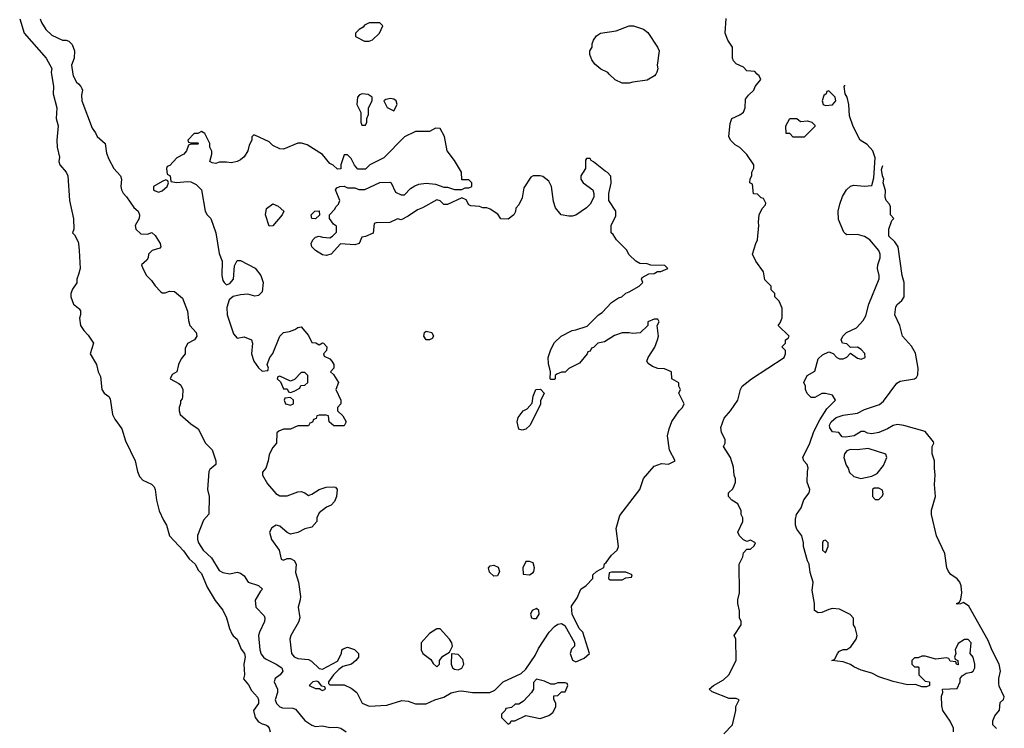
# Model space of a CAD drawing. Header units: inches. Extents: x 2789275 to 2951659, y 860290 to 1033804.
# Tile 228 of 256: x 2909671 to 2915194, y 946330 to 950305. Entities that reach past the tile are written whole.
import ezdxf

# ---------------------------------------------------------------- set-up
doc = ezdxf.new("R2010")
doc.units = ezdxf.units.IN
doc.header["$MEASUREMENT"] = 0
for name, color, linetype in [('C9904', 7, 'Continuous'), ('C9905', 7, 'Continuous'), ('C9914', 7, 'Continuous'), ('C9915', 7, 'Continuous')]:
    doc.layers.add(name, color=color, linetype=linetype)

msp = doc.modelspace()

# ---------------------------------------------------------------- linework, layer by layer
at = {"layer": 'C9904', "color": 2}
for points, elevation in [([(2909849, 950000), (2909861, 949930), (2909858.8, 949890), (2909878.8, 949810), (2909874.8, 949750), (2909886, 949710), (2909878.8, 949630), (2909881, 949590), (2909894.4, 949534.4), (2909891, 949510), (2909896, 949490), (2909930.5, 949450.5), (2909941, 949430), (2909950.8, 949290), (2909971.6, 949188.4), (2909974, 949130), (2909966, 949110), (2909978, 949098), (2909998.8, 949058.8), (2910000, 949048.8)], 6), ([(2909969.1, 950000), (2909970.5, 949990), (2909990, 949954.8), (2910000, 949944.5)], 10), ([(2910000, 948875.3), (2909992, 948850), (2909991.6, 948828.4), (2909967.1, 948792.9), (2909958, 948770), (2909958, 948750), (2909972, 948710), (2910000, 948686.6)], 6)]:
    msp.add_lwpolyline(points, dxfattribs=dict(at, elevation=elevation))
at = {"layer": 'C9905', "color": 2}
for points, elevation in [([(2909670.6, 950310), (2909694.8, 950230), (2909818.8, 950090), (2909850.5, 950030.5), (2909847.3, 950010), (2909849, 950000)], 6), ([(2909784.7, 950310), (2909792, 950290), (2909818, 950250), (2909850, 950218), (2909910, 950191), (2909931, 950191), (2909945.4, 950185.4), (2909965.4, 950165.4), (2909978, 950130), (2909976, 950090), (2909962, 950050), (2909969.1, 950000)], 10)]:
    msp.add_lwpolyline(points, dxfattribs=dict(at, elevation=elevation))
at = {"layer": 'C9914', "color": 2}
for points, elevation in [([(2913238, 950000), (2913231.3, 949990), (2913190, 949965.2), (2913110, 949955.3), (2913090, 949948), (2913050, 949948), (2913010, 949968), (2912978, 950000)], 10), ([(2913620.2, 946299.8), (2913668.7, 946350), (2913688, 946430), (2913688, 946452), (2913706, 946490), (2913690, 946498), (2913650, 946498), (2913554.6, 946534.6), (2913538, 946550), (2913562, 946570), (2913618, 946602), (2913648.7, 946630), (2913688.7, 946710), (2913688, 946830), (2913678, 946850), (2913718, 946910), (2913718, 946930), (2913708.7, 946950), (2913708.4, 946988.4), (2913698, 947030), (2913698, 947050), (2913708.7, 947090), (2913706, 947250), (2913727.3, 947292.7), (2913730, 947314), (2913750, 947334), (2913770, 947334), (2913790, 947354), (2913798, 947370), (2913770, 947386), (2913750, 947378), (2913730, 947388), (2913708, 947410), (2913698, 947430), (2913726, 947490), (2913726, 947510), (2913718, 947530), (2913718, 947550), (2913698, 947590), (2913666, 947610), (2913646, 947630), (2913646, 947650), (2913670, 947674), (2913678, 947690), (2913686, 947710), (2913686, 947730), (2913678, 947750), (2913674.6, 947794.6), (2913658, 947850), (2913618, 947910), (2913628, 947930), (2913628, 947950), (2913608, 947990), (2913603.1, 948016.9), (2913622, 948070), (2913658, 948110), (2913699, 948170), (2913714, 948230), (2913724, 948250), (2913775.3, 948290), (2913958, 948410), (2913966, 948430), (2913966, 948450), (2913946, 948470), (2913966, 948490), (2913966, 948510), (2913982, 948518), (2913986, 948530), (2913926, 948590), (2913936.4, 948603.6), (2913947.3, 948632.7), (2913947.3, 948687.3), (2913930, 948726), (2913906, 948750), (2913906, 948770), (2913886, 948790), (2913886, 948810), (2913850, 948846), (2913842, 948890), (2913799, 948950), (2913782, 948990), (2913799, 949050), (2913809, 949070), (2913817.2, 949150), (2913814, 949170), (2913818, 949210), (2913834.6, 949245.4), (2913853.6, 949266.4), (2913855.3, 949275.3), (2913842, 949302), (2913830, 949306), (2913810, 949326), (2913787.3, 949327.3), (2913782, 949382), (2913766, 949390), (2913768.4, 949411.6), (2913778, 949430), (2913778, 949450), (2913788.4, 949471.6), (2913788.7, 949490), (2913750, 949548), (2913710, 949588), (2913683.1, 949603.1), (2913658, 949630), (2913648, 949650), (2913656.4, 949723.6), (2913666, 949750), (2913710, 949771), (2913730, 949786), (2913739.3, 949810), (2913741.2, 949858.8), (2913758, 949882), (2913788.7, 949910), (2913795.3, 949930), (2913828, 949970), (2913818, 949990), (2913808, 950000)], 10), ([(2910000, 949944.5), (2910014, 949930), (2910018.8, 949918.8), (2910022, 949910), (2910017.5, 949882.5), (2910019.3, 949850), (2910076.3, 949696.3), (2910096, 949670), (2910104.7, 949650), (2910150.8, 949610.8), (2910156.8, 949556.8), (2910170, 949522), (2910198, 949470), (2910236, 949430), (2910241, 949410), (2910238, 949370), (2910242, 949350), (2910251.1, 949331.1), (2910270, 949312), (2910310, 949252), (2910336, 949230), (2910342.8, 949210), (2910341, 949190), (2910318, 949150), (2910322, 949130), (2910350, 949104.7), (2910390, 949102), (2910410, 949112), (2910414, 949110), (2910430, 949094), (2910458, 949050), (2910462, 949030), (2910456.9, 949023.1), (2910414, 949010), (2910394, 948990), (2910392, 948970), (2910383.6, 948956.4), (2910354, 948930), (2910362, 948910), (2910382, 948870), (2910410, 948842), (2910430, 948812), (2910459.6, 948779.6), (2910470, 948772), (2910487.3, 948772.7), (2910510, 948782), (2910539.6, 948779.6), (2910583.6, 948743.6), (2910611.3, 948670), (2910616.9, 948616.9), (2910624.7, 948590), (2910661, 948550), (2910664.7, 948530), (2910651.3, 948510), (2910611.3, 948488.7), (2910599.6, 948460.4), (2910598, 948430), (2910576.9, 948403.1), (2910562, 948370), (2910551.3, 948330), (2910525.4, 948314.6), (2910514, 948290), (2910563.5, 948263.5), (2910574, 948254), (2910586, 948230), (2910584.7, 948190), (2910582, 948178), (2910572.7, 948167.3), (2910572.7, 948152.7), (2910564.7, 948130), (2910564.7, 948110), (2910571.3, 948090), (2910630, 948038), (2910671.3, 948010), (2910712, 947930), (2910750, 947892), (2910771, 947830), (2910770.9, 947809.1), (2910738, 947782), (2910731.3, 947770), (2910724.7, 947670), (2910734, 947630), (2910732, 947532), (2910702, 947498), (2910667.9, 947412.1), (2910667.7, 947390), (2910674, 947370), (2910699.1, 947330), (2910745.7, 947285.7), (2910790, 947214.8), (2910810, 947204), (2910850, 947197.3), (2910890, 947206.8), (2910910, 947201), (2910930, 947184.7), (2910952, 947150), (2911010.7, 947130.7), (2911032, 947110), (2911021, 947099), (2910991.1, 947048.9), (2910996, 947010), (2911041, 946961), (2911046, 946950), (2911044, 946930), (2911015.5, 946870), (2911010.4, 946850), (2911018.4, 946770), (2911025.7, 946745.7), (2911037.3, 946730), (2911050, 946719.1), (2911110, 946690.6), (2911141, 946670), (2911146.8, 946650), (2911130.8, 946630), (2911102.8, 946610), (2911097.3, 946590), (2911116.3, 946550), (2911116.3, 946530), (2911104.2, 946490), (2911110.4, 946470), (2911130, 946450.4), (2911145.3, 946445.3), (2911203, 946443), (2911217.6, 946437.6), (2911270, 946374), (2911310, 946347.3), (2911330, 946340.7), (2911370, 946344), (2911410, 946334.8), (2911450, 946337.3), (2911472, 946330), (2911502, 946310)], 10), ([(2914909.2, 946310), (2914909, 946330), (2914889.3, 946369.3), (2914849, 946430), (2914843.1, 946456.9), (2914842, 946510), (2914848, 946530), (2914846, 946550), (2914930, 946554), (2914946, 946590), (2914946, 946610), (2914956.4, 946623.6), (2914980.4, 946639.6), (2915010, 946644.7), (2915018, 946650), (2915028, 946670), (2915028, 946690), (2915018, 946730), (2915002, 946750), (2915008, 946810), (2914990, 946828), (2914970, 946829), (2914934.4, 946805.6), (2914918, 946770), (2914922, 946750), (2914914, 946730), (2914918, 946718), (2914932, 946710), (2914934, 946686), (2914926, 946690), (2914922, 946702), (2914890, 946706), (2914882, 946722), (2914870, 946726), (2914810, 946718), (2914750, 946735.3), (2914730, 946735.3), (2914710, 946726), (2914690, 946726), (2914674, 946710), (2914674, 946690), (2914690, 946674), (2914710, 946674), (2914714, 946670), (2914714, 946630), (2914750, 946594), (2914774, 946590), (2914774, 946570), (2914756.9, 946563.1), (2914730, 946562), (2914695.3, 946575.3), (2914650, 946574), (2914570, 946592.7), (2914490, 946619.3), (2914450, 946639.3), (2914390, 946656), (2914350, 946674), (2914330, 946688.7), (2914290, 946702), (2914226, 946710), (2914242, 946718), (2914258, 946750), (2914270, 946762), (2914290, 946772), (2914310, 946772), (2914332.9, 946787.1), (2914362, 946830), (2914368, 946850), (2914356.4, 946896.4), (2914348, 946910), (2914347.3, 946947.3), (2914328.4, 946968.4), (2914270, 946999), (2914230, 947001.2), (2914210, 946997.2), (2914170, 946979.3), (2914150, 946977.2), (2914128, 946990), (2914128.7, 947030), (2914116.4, 947103.6), (2914122, 947150), (2914104.7, 947204.7), (2914099, 947250), (2914089.2, 947269.2), (2914068, 947350), (2914068, 947370), (2914058, 947410), (2914030, 947448), (2914022, 947470), (2914023.1, 947503.1), (2914028.7, 947530), (2914054, 947566), (2914069.1, 947610.9), (2914099, 947650), (2914102, 947670), (2914088, 947710), (2914088.7, 947770), (2914094, 947790), (2914088, 947810), (2914068.7, 947830), (2914064, 947850), (2914103.5, 947930), (2914124.7, 947995.3), (2914158.7, 948061.3), (2914198, 948122), (2914246, 948170), (2914230, 948198), (2914190, 948208), (2914170, 948208), (2914130, 948186), (2914110, 948186), (2914088.4, 948208.4), (2914078, 948230), (2914078, 948250), (2914068.7, 948270), (2914088, 948310), (2914130, 948334), (2914150, 948402), (2914174.6, 948425.4), (2914210, 948442), (2914232.7, 948432.7), (2914254, 948410), (2914270, 948402), (2914290, 948402), (2914310, 948412), (2914330, 948434), (2914370, 948406), (2914390, 948401), (2914414, 948410), (2914412.1, 948432.1), (2914390, 948455.3), (2914370, 948468), (2914330, 948466), (2914310, 948486), (2914286, 948490), (2914278, 948510), (2914288, 948530), (2914308, 948550), (2914364, 948576), (2914402, 948618), (2914416.5, 948643.5), (2914433.2, 948710), (2914492.1, 948852.1), (2914492.3, 948870), (2914482.7, 948910), (2914483.7, 948930), (2914497, 948970), (2914498, 948990), (2914489.4, 949010), (2914439.3, 949070), (2914409.6, 949089.6), (2914370, 949100.7), (2914310, 949098), (2914303.1, 949103.1), (2914294, 949114), (2914263.7, 949183.7), (2914260.9, 949230), (2914271.8, 949270), (2914286.5, 949313.5), (2914309.3, 949350), (2914330, 949370.6), (2914350, 949376.3), (2914410, 949370.6), (2914450, 949374.8), (2914462.6, 949417.4), (2914469.7, 949530), (2914455.4, 949570), (2914424.7, 949604.7), (2914384.5, 949630), (2914346.2, 949706.2), (2914325.9, 949765.9), (2914322.2, 949830), (2914312.1, 949870), (2914301.5, 949890), (2914296.2, 949930), (2914301.4, 949938.6)], 6), ([(2915150, 946328.7), (2915128.7, 946350), (2915128.7, 946371.3), (2915140.4, 946399.6), (2915167.3, 946432.7), (2915170, 946474), (2915188.4, 946491.6), (2915193.6, 946506.4), (2915165.6, 946565.6), (2915162.2, 946582.2), (2915163.1, 946610), (2915172.2, 946650), (2915165.3, 946690), (2915125.9, 946765.9), (2915102.8, 946822.8), (2914994.8, 947014.8), (2914964.7, 947035.3), (2914948, 947028), (2914930, 947026), (2914926, 947030), (2914942, 947038), (2914950, 947054), (2914955.1, 947090), (2914951.1, 947130), (2914943.5, 947150), (2914930, 947167.6), (2914892.9, 947192.9), (2914879.7, 947210), (2914871.1, 947230), (2914859.2, 947310), (2914814, 947410), (2914784.7, 947530), (2914785.6, 947554.4), (2914807.3, 947630), (2914802.3, 947697.7), (2914806.6, 947750), (2914801.2, 947790), (2914802, 947830), (2914788.7, 947870), (2914788.7, 947910), (2914798, 947930), (2914796.4, 947936.4), (2914750, 947995.1), (2914630, 948029.4), (2914594.8, 948034.8), (2914570, 948029.4), (2914538, 948010), (2914490, 947989.4), (2914450, 947981.2), (2914426.3, 947986.3), (2914410, 947995.3), (2914390, 947995.3), (2914351.3, 947970), (2914303.2, 947963.2), (2914284.7, 947964.7), (2914266, 947990), (2914230, 947994), (2914215.1, 948015.1), (2914212.3, 948030), (2914221.6, 948050), (2914250, 948073.7), (2914290, 948086.7), (2914370, 948098.4), (2914410, 948118), (2914493.1, 948146.9), (2914515.3, 948164.7), (2914590, 948266), (2914610, 948277.3), (2914690, 948290.5), (2914701.2, 948298.8), (2914708.1, 948311.9), (2914709.7, 948350.3), (2914694.6, 948434.6), (2914672.8, 948472.8), (2914622.7, 948530), (2914606.6, 948590), (2914579.3, 948650), (2914586, 948694), (2914592.7, 948707.3), (2914619, 948730), (2914631.6, 948750), (2914631.2, 948830), (2914620.5, 948870), (2914598, 949030), (2914579.3, 949059.3), (2914546, 949090), (2914546, 949130), (2914562, 949178), (2914574, 949190), (2914555.3, 949210), (2914554.5, 949254.5), (2914549.2, 949270), (2914531.5, 949291.5), (2914525.6, 949310), (2914527.2, 949347.2), (2914514.3, 949390), (2914518.7, 949410), (2914509.7, 949430), (2914504.4, 949464.4), (2914512.9, 949487.1)], 2), ([(2910000, 949048.8), (2910004.7, 949010), (2910010.7, 948909.3), (2910000, 948875.3)], 6), ([(2910000, 948686.6), (2910003.6, 948683.6), (2910011.6, 948671.6), (2910012, 948650), (2910006, 948630), (2910011.3, 948590), (2910030, 948562), (2910055.3, 948535.3), (2910084.7, 948490), (2910066.8, 948430), (2910101, 948370), (2910111, 948330), (2910123.5, 948303.5), (2910130.7, 948230.7), (2910144.7, 948210), (2910170.7, 948190.7), (2910178, 948178), (2910190.7, 948090), (2910203.4, 948063.4), (2910242.8, 948010), (2910263.4, 947943.4), (2910318.8, 947830), (2910330.8, 947770), (2910342.5, 947742.5), (2910361.4, 947721.4), (2910410, 947698.8), (2910424.5, 947684.5), (2910430.8, 947670), (2910438.8, 947610), (2910453.4, 947550), (2910477.1, 947497.1), (2910494.8, 947470), (2910511.3, 947410), (2910590, 947326), (2910620.7, 947280.7), (2910654.8, 947250), (2910674.4, 947214.4), (2910690, 947198), (2910722.5, 947122.5), (2910767.5, 947047.5), (2910810, 946992), (2910831.3, 946950), (2910846.8, 946890), (2910859.8, 946859.8), (2910867.9, 946847.9), (2910891, 946830), (2910913.7, 946773.7), (2910930.8, 946750), (2910934.8, 946730), (2910927.3, 946690), (2910931, 946630), (2910926.8, 946606.8), (2910953.7, 946573.7), (2910970, 946542), (2911005.4, 946505.4), (2911011, 946490), (2911010.8, 946470), (2910982.8, 946430), (2910990.8, 946390), (2911010, 946366), (2911030, 946354.8), (2911052, 946350), (2911062, 946342), (2911070.6, 946330.6), (2911076, 946310)], 6)]:
    msp.add_lwpolyline(points, dxfattribs=dict(at, elevation=elevation))
for points, elevation in [([(2914210, 949906), (2914198, 949902), (2914194, 949890), (2914181, 949879), (2914171.3, 949850), (2914178, 949830), (2914190, 949824), (2914230, 949827.3), (2914248.7, 949850), (2914244, 949870)], 10), ([(2911591.1, 949888.9), (2911576.9, 949883.1), (2911564.7, 949870), (2911561, 949830), (2911583.6, 949783.6), (2911584.7, 949730), (2911590, 949714), (2911610, 949714), (2911618, 949730), (2911618, 949750), (2911627.3, 949772.7), (2911628, 949810), (2911648, 949850), (2911648, 949870), (2911624.7, 949884.7)], 14), ([(2911750, 949862), (2911723.6, 949856.4), (2911714, 949850), (2911731.6, 949811.6), (2911770, 949794), (2911788, 949830), (2911782, 949850), (2911770, 949859)], 14), ([(2914050, 949734), (2914090, 949738), (2914114, 949730), (2914130, 949714), (2914130, 949706), (2914070, 949646), (2914010, 949646), (2913990, 949666), (2913970, 949666), (2913968, 949710), (2913990, 949751.3), (2914030, 949751.3)], 6), ([(2912003.6, 949696.4), (2911970, 949678), (2911890, 949678), (2911830, 949648), (2911714, 949530), (2911634, 949490), (2911610, 949466), (2911567.3, 949467.3), (2911548.4, 949488.4), (2911530, 949526), (2911510, 949546), (2911490, 949546), (2911472, 949490), (2911471.6, 949468.4), (2911452.7, 949467.3), (2911428.9, 949488.9), (2911410, 949498), (2911369.2, 949549.2), (2911282.4, 949602.4), (2911251.5, 949611.5), (2911230, 949611.5), (2911150, 949579.3), (2911130, 949581.2), (2911090, 949599), (2911070, 949619), (2910990, 949658), (2910982, 949658), (2910972.7, 949647.3), (2910972, 949630), (2910958, 949602), (2910950, 949568.7), (2910930, 949535.3), (2910910, 949519), (2910890, 949509), (2910858, 949502), (2910830, 949505.2), (2910790, 949505.2), (2910770, 949499), (2910750, 949502), (2910738, 949510), (2910748.7, 949550), (2910748.4, 949568.4), (2910738, 949590), (2910738, 949610), (2910710, 949666), (2910690, 949678), (2910670, 949666), (2910650, 949666), (2910614, 949630), (2910618, 949618), (2910630, 949614), (2910670, 949614), (2910674, 949610), (2910670, 949606), (2910630, 949606), (2910618, 949602), (2910606, 949570), (2910591, 949550), (2910552, 949530), (2910512.7, 949487.3), (2910498, 949482), (2910494, 949470), (2910498, 949438), (2910514, 949430), (2910518, 949398), (2910551.3, 949391.3), (2910610, 949397.3), (2910630, 949394.8), (2910660.7, 949380.7), (2910691.3, 949350), (2910710.7, 949230), (2910722.8, 949210), (2910742.8, 949190), (2910770.8, 949110), (2910790, 948994), (2910806, 948950), (2910804.9, 948870), (2910810, 948842), (2910818, 948830), (2910830, 948818), (2910850, 948824.7), (2910869, 948850), (2910875.3, 948924.7), (2910890, 948954), (2910910, 948954), (2910990.5, 948910.5), (2911024, 948870), (2911036, 948830), (2911030, 948778), (2911010, 948757.2), (2910990, 948754), (2910950, 948765.2), (2910910, 948760.9), (2910867.7, 948752.3), (2910846.4, 948733.6), (2910833, 948690), (2910834.9, 948650), (2910870, 948542), (2910890, 948518), (2910930, 948526), (2910971, 948510), (2910976, 948490), (2910971.3, 948430), (2910984.7, 948390), (2911010, 948352), (2911030, 948334), (2911062, 948338), (2911066, 948350), (2911058, 948370), (2911074, 948410), (2911090, 948432), (2911129.2, 948530), (2911149.6, 948550.4), (2911183.7, 948556.3), (2911213.2, 948566.8), (2911230, 948578), (2911250, 948582), (2911290, 948534), (2911310, 948494), (2911331.6, 948491.6), (2911350, 948482), (2911368.4, 948491.6), (2911374, 948490), (2911394, 948470), (2911391.6, 948448.4), (2911374, 948430), (2911378, 948418), (2911410, 948402), (2911422, 948390), (2911432, 948370), (2911432, 948350), (2911414, 948330), (2911430, 948314), (2911458, 948270), (2911444.7, 948230), (2911471.3, 948170), (2911472, 948150), (2911454, 948130), (2911454, 948110), (2911483.6, 948083.6), (2911502, 948050), (2911490, 948026), (2911432.7, 948027.3), (2911406, 948050), (2911402, 948082), (2911390, 948086), (2911350, 948086), (2911338, 948082), (2911332.7, 948067.3), (2911318, 948062), (2911312.7, 948047.3), (2911298, 948042), (2911290, 948026), (2911230, 948026), (2911190, 948008), (2911150, 948008), (2911123.6, 947996.4), (2911112.7, 947987.3), (2911111.1, 947928.9), (2911090, 947906), (2911070, 947866), (2911064.7, 947830), (2911052, 947790), (2911032.7, 947767.3), (2911032, 947750), (2911061.4, 947701.4), (2911107.9, 947647.9), (2911130, 947634.8), (2911170, 947634.8), (2911230, 947656), (2911250, 947658), (2911270, 947651.3), (2911290, 947636), (2911310, 947642.8), (2911349.5, 947670.5), (2911390, 947682), (2911430, 947684.7), (2911442, 947682), (2911452, 947670), (2911446.8, 947630), (2911436.8, 947603.2), (2911418, 947582), (2911392, 947570), (2911350, 947538), (2911338, 947510), (2911338, 947490), (2911310, 947458), (2911270, 947449), (2911230, 947429.2), (2911190, 947419), (2911170, 947428.7), (2911130, 947464), (2911110, 947469), (2911085.2, 947454.8), (2911071.3, 947430), (2911082.8, 947390), (2911126, 947330), (2911138, 947278), (2911150, 947274), (2911170, 947282), (2911190, 947282), (2911210, 947272), (2911222, 947250), (2911216.9, 947203.1), (2911234.8, 947150), (2911246, 947070), (2911244.7, 947050), (2911232, 947010), (2911242, 946950), (2911235.2, 946924.8), (2911191, 946850), (2911186, 946830), (2911196, 946750), (2911210.6, 946730.6), (2911230, 946720.7), (2911290, 946716), (2911307.5, 946707.5), (2911350, 946664.7), (2911370, 946661), (2911453.6, 946706.4), (2911475.3, 946750), (2911478, 946770), (2911484.7, 946775.3), (2911510, 946784.7), (2911548.4, 946771.6), (2911571, 946750), (2911571, 946730), (2911556, 946710), (2911531, 946690), (2911482.8, 946677.2), (2911459.8, 946660.2), (2911431, 946630), (2911402, 946590), (2911402, 946582), (2911410, 946574), (2911490, 946574.8), (2911530, 946556), (2911561, 946530), (2911590.8, 946470.8), (2911630, 946454.8), (2911730, 946460.7), (2911814.8, 946485.2), (2911850, 946481.6), (2911890, 946466.4), (2911950, 946468), (2911999, 946490), (2912050, 946505.5), (2912090, 946528.2), (2912130, 946538.4), (2912150, 946540.4), (2912210, 946530.5), (2912308.4, 946531.6), (2912335.3, 946544.7), (2912382, 946590), (2912483.1, 946636.9), (2912510, 946662), (2912562, 946738), (2912581.5, 946778.5), (2912641.2, 946870), (2912670, 946900.7), (2912690, 946913.4), (2912710, 946917.3), (2912727.5, 946907.5), (2912782, 946810), (2912782, 946790), (2912766.4, 946773.6), (2912758, 946750), (2912771.6, 946711.6), (2912790, 946702), (2912836.4, 946723.6), (2912866, 946750), (2912828.7, 946870), (2912809.3, 946889.3), (2912769.2, 946970), (2912765.6, 947014.4), (2912798, 947062), (2912818, 947110), (2912848.4, 947131.6), (2912886, 947170), (2912886, 947190), (2912906, 947210), (2912948, 947232), (2912950, 947252), (2912960.4, 947259.6), (2912990, 947302), (2913022, 947330), (2913028.7, 947350), (2913017.2, 947450), (2913036.5, 947523.5), (2913148.7, 947670), (2913170, 947732), (2913230, 947801), (2913270, 947814.8), (2913310, 947811.3), (2913348, 947830), (2913315.3, 947890), (2913305.2, 947970), (2913313.2, 948010), (2913329.5, 948050.5), (2913369.1, 948110.9), (2913388, 948130), (2913398, 948150), (2913368, 948210), (2913378, 948230), (2913368.4, 948248.4), (2913367.3, 948267.3), (2913328, 948290), (2913326, 948330), (2913287.3, 948347.3), (2913250, 948348), (2913220.4, 948360.4), (2913196.4, 948376.4), (2913188.9, 948388.9), (2913195.3, 948410), (2913232.9, 948467.1), (2913249, 948510), (2913253.2, 948530), (2913246, 948590), (2913258, 948610), (2913250, 948626), (2913230, 948626), (2913194, 948610), (2913194, 948590), (2913150.7, 948549.3), (2913110, 948544), (2913090, 948549), (2913050, 948548.7), (2913006.4, 948533.6), (2912950, 948498), (2912914, 948490), (2912890, 948466), (2912878, 948462), (2912870, 948446), (2912858, 948442), (2912854, 948430), (2912810, 948378), (2912750, 948348), (2912730, 948328.7), (2912710, 948328), (2912683.6, 948316.4), (2912674, 948310), (2912674, 948290), (2912670, 948286), (2912650, 948286), (2912646, 948290), (2912648, 948330), (2912636.4, 948376.4), (2912635.3, 948410), (2912650, 948454), (2912670, 948494), (2912708, 948530), (2912770, 948562), (2912790, 948564.7), (2912853.6, 948586.4), (2912918, 948650), (2912937.2, 948662.8), (2912990, 948718), (2913030, 948744.7), (2913048.9, 948751.1), (2913070, 948771.3), (2913090, 948778), (2913146, 948810), (2913166, 948830), (2913158, 948850), (2913162, 948858), (2913200.4, 948879.6), (2913230, 948882), (2913248.4, 948891.6), (2913267.3, 948892.7), (2913306, 948910), (2913290, 948926), (2913210, 948928), (2913190, 948935.3), (2913150, 948938), (2913126, 948950), (2913090, 948986), (2913074.6, 949014.6), (2913018, 949070), (2913000.4, 949100.4), (2912989.1, 949109.1), (2912988, 949150), (2913014.6, 949205.4), (2913015.3, 949230), (2912975.3, 949290), (2912975.3, 949330), (2912988, 949388), (2912987.3, 949427.3), (2912968.4, 949448.4), (2912954.6, 949454.6), (2912890, 949508), (2912875.3, 949515.3), (2912870, 949526), (2912850, 949526), (2912843.6, 949516.4), (2912844.7, 949470), (2912818, 949430), (2912818, 949410), (2912831.3, 949390), (2912884.7, 949350), (2912892, 949330), (2912891.1, 949308.9), (2912871.3, 949270), (2912850, 949248.7), (2912790, 949208.7), (2912770, 949202), (2912750, 949202), (2912708, 949210), (2912675.3, 949250), (2912665.6, 949285.6), (2912654, 949370), (2912638.6, 949398.6), (2912604.7, 949424.7), (2912590, 949429), (2912551.1, 949428.9), (2912538, 949422), (2912498, 949362), (2912490, 949306), (2912470, 949266), (2912452.7, 949247.3), (2912451.6, 949228.4), (2912442, 949210), (2912410, 949186), (2912370, 949188.7), (2912353.2, 949213.2), (2912310, 949242), (2912290, 949248.7), (2912268.9, 949248.9), (2912250, 949258), (2912200.4, 949260.4), (2912190, 949266), (2912175.3, 949295.3), (2912150, 949306), (2912070, 949268.7), (2912050, 949268.7), (2912030, 949288), (2912010, 949294), (2911930, 949248.7), (2911902, 949238), (2911850, 949202), (2911810, 949182), (2911790, 949188), (2911747.3, 949167.3), (2911670, 949166), (2911658, 949162), (2911652.7, 949107.3), (2911610, 949088), (2911590, 949086), (2911574, 949050), (2911550, 949042), (2911470, 949048), (2911418, 948990), (2911390, 948982.7), (2911370, 948986), (2911329, 949010), (2911309.3, 949030), (2911306, 949050), (2911315.3, 949070), (2911330, 949084.7), (2911350, 949091.3), (2911370, 949084.7), (2911410, 949082), (2911426, 949090), (2911447.3, 949112.7), (2911447.3, 949147.3), (2911430, 949158), (2911408, 949190), (2911408, 949210), (2911438, 949242), (2911444, 949256), (2911458, 949270), (2911466, 949290), (2911442, 949350), (2911450, 949362), (2911466, 949370), (2911491.3, 949371.3), (2911510, 949362), (2911550, 949362), (2911572.7, 949352.7), (2911607.3, 949352.7), (2911690, 949392), (2911747.3, 949392.7), (2911754, 949390), (2911778, 949338), (2911810, 949322), (2911830, 949322), (2911862.7, 949357.3), (2911886.6, 949373.4), (2911910, 949382), (2911950, 949388.2), (2912003, 949383), (2912050, 949366), (2912070, 949364.7), (2912110, 949352), (2912150, 949352), (2912170, 949362), (2912190, 949362), (2912206, 949370), (2912206, 949390), (2912190, 949406), (2912150, 949406), (2912148, 949450), (2912110, 949515.3), (2912068.7, 949570), (2912054, 949650), (2912030, 949695.3)], 14), ([(2910490, 949406), (2910470, 949398), (2910422, 949370), (2910422, 949350), (2910426.4, 949346.4), (2910450, 949338), (2910470, 949344.7), (2910498, 949370), (2910506, 949390), (2910502, 949402)], 14), ([(2911070, 949146), (2911049.2, 949210), (2911054.6, 949245.4), (2911090, 949271.3), (2911119.8, 949259.8), (2911152, 949230), (2911142, 949210), (2911090, 949148)], 14), ([(2911330, 949188), (2911308.9, 949188.9), (2911306, 949210), (2911326, 949230), (2911350, 949232), (2911351.6, 949208.4)], 14), ([(2911950, 948508.7), (2911938, 948530), (2911942, 948550), (2911950, 948558), (2911982, 948550), (2911992, 948530), (2911983.6, 948516.4), (2911970, 948508.7)], 14), ([(2911270, 948326), (2911250, 948326), (2911212.7, 948287.3), (2911190, 948278), (2911130, 948306), (2911118, 948302), (2911114, 948290), (2911132.7, 948272.7), (2911150, 948234), (2911170, 948234), (2911178, 948218), (2911190, 948214), (2911210, 948222), (2911242, 948238), (2911247.3, 948252.7), (2911270, 948254), (2911286, 948270), (2911286, 948310)], 14), ([(2911190, 948186), (2911158, 948182), (2911154, 948170), (2911162, 948150), (2911190, 948142), (2911206, 948150), (2911206, 948170)], 14), ([(2912490, 948002), (2912470, 948008.7), (2912461.2, 948050), (2912466.3, 948073.7), (2912495.3, 948110), (2912517.5, 948122.5), (2912545.2, 948154.8), (2912550, 948194), (2912566, 948230), (2912591.6, 948231.6), (2912612, 948210), (2912592.7, 948167.3), (2912591.6, 948148.4), (2912534, 948030), (2912510, 948008.7)], 14), ([(2914430, 947899.5), (2914368.1, 947891.9), (2914330, 947893.6), (2914310, 947886), (2914298, 947870), (2914293.4, 947850), (2914306.4, 947806.4), (2914318, 947790), (2914325.4, 947765.4), (2914350, 947742), (2914388.4, 947731.6), (2914450, 947744.7), (2914480.2, 947759.8), (2914515.5, 947804.5), (2914535.3, 947850), (2914528.4, 947868.4)], 6), ([(2914490, 947678), (2914463.6, 947676.4), (2914454, 947670), (2914454, 947630), (2914470, 947614), (2914490, 947614), (2914510, 947634), (2914514.6, 947645.4), (2914510, 947666)], 6), ([(2914190, 947386), (2914178, 947382), (2914174, 947370), (2914174, 947330), (2914190, 947314), (2914206, 947350), (2914206, 947370)], 6), ([(2912530, 947266), (2912510, 947266), (2912492, 947230), (2912494, 947194), (2912530, 947191.3), (2912550, 947204.7), (2912555.3, 947210), (2912559, 947230), (2912550, 947258)], 18), ([(2912330, 947184.2), (2912305.5, 947205.5), (2912300.7, 947230), (2912310, 947240.5), (2912330, 947246), (2912354.1, 947234.1), (2912362, 947210), (2912350, 947185.6)], 14), ([(2913070, 947206), (2912990, 947206), (2912978, 947202), (2912974, 947170), (2912983.6, 947163.6), (2913050, 947162), (2913070, 947174), (2913102, 947178), (2913106, 947190)], 14), ([(2912570, 947002), (2912546, 946990), (2912536, 946970), (2912542, 946950), (2912550, 946946), (2912570, 946946.8), (2912584, 946970), (2912582, 946990)], 18), ([(2912030, 946888), (2912010, 946888), (2911970, 946862), (2911922, 946810), (2911922, 946770), (2911932, 946750), (2911976.9, 946716.9), (2911990, 946694), (2912010, 946674), (2912026, 946690), (2912026, 946710), (2912044.7, 946735.3), (2912082, 946758), (2912098, 946790), (2912095.3, 946810), (2912082, 946830)], 18), ([(2912092.7, 946747.3), (2912090.7, 946690.7), (2912098, 946670), (2912110, 946661), (2912130, 946658.8), (2912150, 946666.8), (2912162.7, 946690), (2912155.9, 946715.9), (2912130, 946744)], 18), ([(2911334.6, 946594.6), (2911314, 946590), (2911294, 946570), (2911330, 946554), (2911354, 946554), (2911354, 946550), (2911370, 946542), (2911386, 946550), (2911382, 946562), (2911366, 946566), (2911346, 946590)], 14), ([(2912570, 946606), (2912552.7, 946587.3), (2912552, 946550), (2912542, 946530), (2912496.9, 946483.1), (2912470, 946466), (2912450, 946466), (2912430, 946446), (2912398, 946442), (2912394, 946430), (2912374, 946410), (2912374, 946390), (2912410, 946354), (2912422, 946358), (2912428, 946372), (2912447.3, 946372.7), (2912510, 946402), (2912590, 946384.7), (2912638, 946402), (2912660.4, 946419.6), (2912678, 946450), (2912678, 946470), (2912667.3, 946492.7), (2912667.3, 946512.7), (2912690, 946514), (2912710, 946534), (2912730, 946534), (2912746, 946570), (2912742, 946582), (2912730, 946586), (2912690, 946586), (2912670, 946578), (2912650, 946578), (2912614.6, 946594.6)], 14)]:
    msp.add_lwpolyline(points, close=True, dxfattribs=dict(at, elevation=elevation))
at = {"layer": 'C9915', "color": 2, "elevation": 14}
msp.add_lwpolyline([(2911690, 950288), (2911630, 950288), (2911605.4, 950274.6), (2911596.9, 950263.1), (2911574, 950250), (2911554, 950230), (2911554, 950210), (2911605.4, 950185.4), (2911630, 950184.7), (2911650, 950192), (2911688, 950230), (2911708, 950270)], close=True, dxfattribs=at)
at = {"layer": 'C9915', "color": 2, "elevation": 10}
for points in [[(2913808, 950000), (2913794, 950014), (2913750, 950018), (2913730, 950038), (2913690, 950058), (2913674.6, 950074.6), (2913668.7, 950090), (2913668.7, 950150), (2913642, 950190), (2913628.7, 950230), (2913632.5, 950312.5)], [(2912978, 950000), (2912970, 950008), (2912930, 950028), (2912896.4, 950056.4), (2912880.2, 950080.2), (2912868, 950110), (2912868.7, 950130), (2912882, 950150), (2912882, 950170), (2912889.1, 950190.9), (2912905.6, 950214.4), (2912928, 950230), (2913016.6, 950243.4), (2913088.9, 950271.1), (2913114, 950270), (2913170, 950251), (2913193.2, 950233.2), (2913247.3, 950150), (2913257.3, 950130), (2913246.8, 950050), (2913250.8, 950030), (2913244.7, 950010), (2913238, 950000)]]:
    msp.add_lwpolyline(points, dxfattribs=at)

doc.saveas('drawing.dxf')
